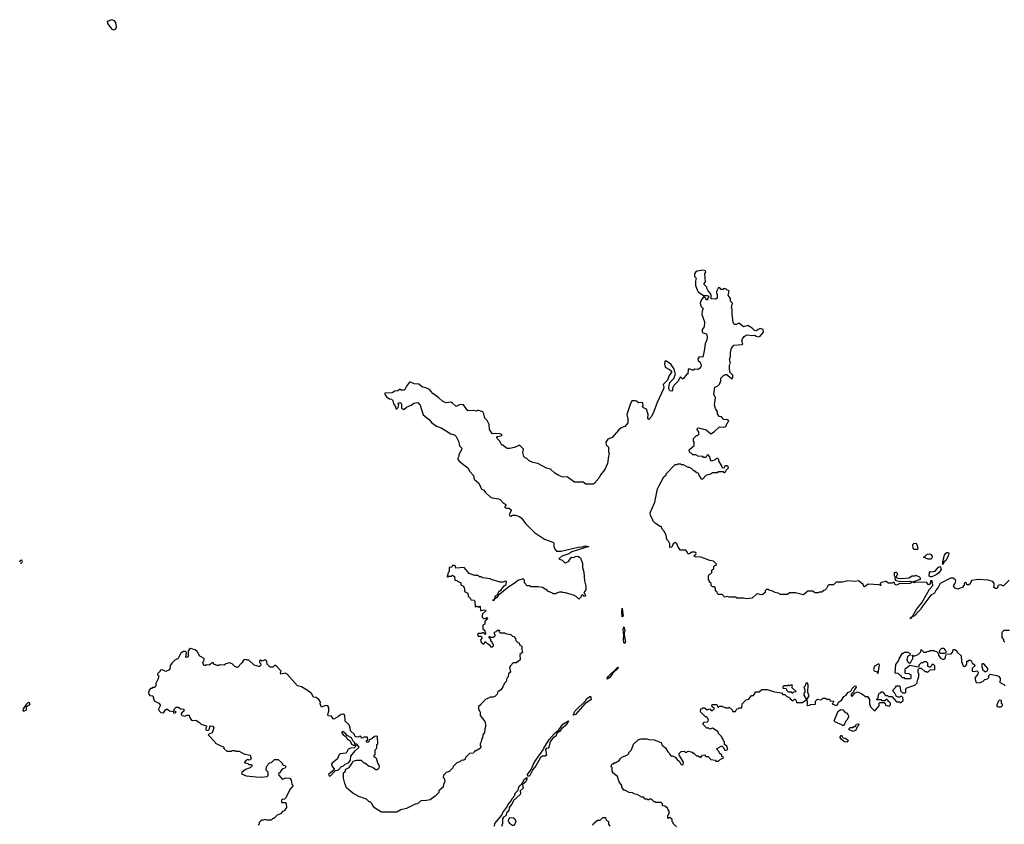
# Model space of a CAD drawing. Extents: x 2472589 to 2662339, y 701009 to 849030.
# Tile 206 of 256: x 2490842 to 2501975, y 785585 to 794677. Entities that reach past the tile are written whole.
import ezdxf

# ---------------------------------------------------------------- set-up
doc = ezdxf.new("R2010")
doc.units = 0

msp = doc.modelspace()

# ---------------------------------------------------------------- linework, layer by layer
at = {"layer": '0CON05XD'}
for points in [[(2491905, 794563), (2491929, 794575), (2491936, 794595), (2491928, 794645), (2491915, 794664), (2491885, 794677), (2491830, 794655), (2491834, 794635), (2491885, 794569), (2491905, 794563)], [(2498474, 788626), (2498486, 788634), (2498491, 788645), (2498489, 788655), (2498475, 788662), (2498441, 788659), (2498415, 788640), (2498395, 788640), (2498389, 788665), (2498375, 788682), (2498315, 788683), (2498287, 788715), (2498271, 788755), (2498255, 788770), (2498232, 788755), (2498215, 788718), (2498194, 788714), (2498192, 788755), (2498180, 788785), (2498160, 788805), (2498152, 788852), (2498125, 788900), (2498105, 788920), (2498095, 788950), (2498085, 788950), (2498030, 788985), (2498000, 789015), (2498000, 789025), (2497973, 789073), (2497970, 789105), (2498022, 789225), (2498053, 789375), (2498072, 789415), (2498125, 789510), (2498150, 789535), (2498150, 789545), (2498255, 789650), (2498275, 789650), (2498285, 789660), (2498315, 789660), (2498322, 789652), (2498345, 789650), (2498395, 789620), (2498415, 789620), (2498422, 789612), (2498435, 789610), (2498465, 789580), (2498475, 789580), (2498492, 789562), (2498508, 789558), (2498518, 789548), (2498520, 789525), (2498540, 789505), (2498545, 789490), (2498565, 789490), (2498605, 789530), (2498665, 789550), (2498675, 789560), (2498735, 789560), (2498745, 789570), (2498795, 789570), (2498802, 789562), (2498815, 789560), (2498828, 789572), (2498832, 789588), (2498858, 789615), (2498852, 789625), (2498837, 789637), (2498823, 789637), (2498812, 789628), (2498808, 789612), (2498795, 789610), (2498780, 789625), (2498780, 789635), (2498748, 789688), (2498747, 789707), (2498735, 789720), (2498725, 789720), (2498707, 789703), (2498665, 789690), (2498652, 789705), (2498647, 789737), (2498625, 789760), (2498612, 789758), (2498608, 789742), (2498595, 789730), (2498575, 789730), (2498565, 789740), (2498512, 789745), (2498489, 789759), (2498455, 789760), (2498435, 789780), (2498424, 789784), (2498410, 789805), (2498412, 789818), (2498470, 789865), (2498470, 789905), (2498460, 789915), (2498460, 789945), (2498495, 789980), (2498505, 789980), (2498520, 789995), (2498520, 790015), (2498502, 790045), (2498505, 790060), (2498516, 790066), (2498605, 790042), (2498655, 789998), (2498700, 790025), (2498753, 790077), (2498805, 790072), (2498825, 790080), (2498842, 790118), (2498850, 790125), (2498852, 790138), (2498860, 790145), (2498847, 790157), (2498805, 790160), (2498778, 790188), (2498750, 790195), (2498734, 790224), (2498732, 790245), (2498708, 790285), (2498698, 790325), (2498708, 790405), (2498692, 790445), (2498702, 790525), (2498735, 790540), (2498755, 790560), (2498770, 790595), (2498770, 790625), (2498800, 790655), (2498823, 790667), (2498837, 790667), (2498895, 790620), (2498905, 790630), (2498905, 790660), (2498873, 790693), (2498867, 790745), (2498868, 790772), (2498878, 790795), (2498868, 790835), (2498880, 790875), (2498878, 790915), (2498892, 790965), (2498915, 790998), (2499010, 791005), (2499020, 791015), (2499008, 791045), (2499015, 791070), (2499034, 791096), (2499055, 791112), (2499075, 791117), (2499115, 791110), (2499155, 791112), (2499170, 791100), (2499195, 791093), (2499215, 791102), (2499252, 791148), (2499250, 791175), (2499215, 791188), (2499192, 791178), (2499175, 791160), (2499150, 791165), (2499123, 791193), (2499075, 791222), (2499025, 791208), (2498975, 791248), (2498945, 791232), (2498923, 791233), (2498915, 791240), (2498908, 791258), (2498897, 791347), (2498897, 791403), (2498890, 791425), (2498900, 791475), (2498880, 791495), (2498878, 791525), (2498852, 791565), (2498865, 791610), (2498858, 791618), (2498842, 791622), (2498827, 791637), (2498805, 791640), (2498795, 791630), (2498775, 791630), (2498758, 791648), (2498745, 791650), (2498720, 791605), (2498720, 791585), (2498730, 791575), (2498728, 791532), (2498715, 791520), (2498662, 791522), (2498660, 791565), (2498652, 791585), (2498628, 791615), (2498610, 791645), (2498610, 791655), (2498582, 791685), (2498583, 791697), (2498598, 791715), (2498590, 791805), (2498600, 791825), (2498598, 791838), (2498565, 791848), (2498503, 791837), (2498484, 791826), (2498472, 791805), (2498472, 791775), (2498490, 791755), (2498482, 791725), (2498483, 791675), (2498502, 791625), (2498515, 791602), (2498575, 791560), (2498615, 791562), (2498630, 791555), (2498630, 791535), (2498620, 791525), (2498618, 791512), (2498605, 791510), (2498600, 791525), (2498585, 791540), (2498575, 791540), (2498550, 791515), (2498538, 791475), (2498545, 791440), (2498572, 791415), (2498559, 791385), (2498556, 791346), (2498586, 791264), (2498580, 791205), (2498558, 791175), (2498558, 791155), (2498565, 791138), (2498606, 791126), (2498617, 791095), (2498611, 791059), (2498591, 791015), (2498583, 790935), (2498566, 790864), (2498525, 790866), (2498508, 790845), (2498514, 790825), (2498536, 790806), (2498547, 790775), (2498540, 790745), (2498515, 790724), (2498475, 790728), (2498462, 790718), (2498445, 790718), (2498425, 790728), (2498402, 790728), (2498397, 790673), (2498385, 790670), (2498345, 790620), (2498335, 790620), (2498315, 790640), (2498305, 790630), (2498283, 790587), (2498238, 790545), (2498222, 790515), (2498222, 790488), (2498215, 790480), (2498194, 790484), (2498181, 790505), (2498182, 790525), (2498195, 790576), (2498239, 790621), (2498259, 790675), (2498240, 790735), (2498206, 790786), (2498155, 790817), (2498135, 790819), (2498133, 790785), (2498142, 790752), (2498189, 790725), (2498211, 790705), (2498212, 790695), (2498181, 790649), (2498165, 790605), (2498117, 790555), (2498125, 790525), (2498122, 790505), (2498049, 790351), (2498012, 790248), (2497985, 790193), (2497955, 790158), (2497946, 790175), (2497947, 790215), (2497930, 790275), (2497895, 790290), (2497880, 790305), (2497890, 790315), (2497888, 790348), (2497875, 790352), (2497838, 790348), (2497817, 790367), (2497802, 790372), (2497765, 790370), (2497743, 790327), (2497708, 790215), (2497720, 790165), (2497717, 790123), (2497685, 790082), (2497643, 790067), (2497612, 790038), (2497540, 789955), (2497492, 789938), (2497468, 789902), (2497472, 789872), (2497500, 789845), (2497500, 789795), (2497508, 789775), (2497498, 789745), (2497487, 789663), (2497457, 789593), (2497410, 789535), (2497395, 789500), (2497355, 789460), (2497350, 789445), (2497325, 789430), (2497245, 789430), (2497215, 789450), (2497195, 789452), (2497115, 789450), (2497037, 789507), (2496975, 789510), (2496940, 789525), (2496894, 789554), (2496845, 789598), (2496798, 789608), (2496702, 789662), (2496643, 789673), (2496615, 789690), (2496605, 789690), (2496575, 789720), (2496562, 789722), (2496543, 789743), (2496532, 789785), (2496540, 789825), (2496495, 789870), (2496437, 789843), (2496385, 789830), (2496355, 789832), (2496330, 789845), (2496305, 789870), (2496295, 789870), (2496270, 789915), (2496240, 789945), (2496238, 789955), (2496244, 789966), (2496286, 789974), (2496298, 789985), (2496275, 789998), (2496225, 790002), (2496195, 789998), (2496185, 790002), (2496156, 790046), (2496152, 790102), (2496127, 790147), (2496103, 790175), (2496092, 790225), (2496080, 790245), (2496035, 790262), (2496018, 790262), (2496005, 790252), (2495975, 790260), (2495908, 790258), (2495860, 790325), (2495821, 790329), (2495778, 790308), (2495737, 790345), (2495716, 790356), (2495665, 790349), (2495644, 790354), (2495622, 790365), (2495580, 790405), (2495514, 790454), (2495475, 790498), (2495435, 790517), (2495395, 790523), (2495355, 790557), (2495301, 790561), (2495262, 790582), (2495248, 790582), (2495214, 790536), (2495195, 790490), (2495155, 790490), (2495145, 790500), (2495135, 790500), (2495118, 790482), (2495085, 790480), (2495055, 790460), (2494972, 790458), (2494972, 790442), (2494995, 790412), (2495023, 790393), (2495045, 790390), (2495060, 790375), (2495070, 790335), (2495090, 790305), (2495095, 790280), (2495105, 790280), (2495120, 790295), (2495125, 790310), (2495130, 790325), (2495122, 790332), (2495120, 790345), (2495145, 790350), (2495160, 790335), (2495158, 790295), (2495162, 790285), (2495185, 790272), (2495215, 790298), (2495268, 790322), (2495297, 790343), (2495345, 790352), (2495372, 790322), (2495403, 790213), (2495476, 790156), (2495502, 790122), (2495554, 790084), (2495606, 790066), (2495716, 789996), (2495758, 789985), (2495776, 789966), (2495802, 789915), (2495815, 789860), (2495840, 789835), (2495838, 789815), (2495808, 789765), (2495808, 789745), (2495798, 789722), (2495798, 789708), (2495814, 789684), (2495908, 789615), (2495933, 789573), (2495972, 789525), (2495980, 789485), (2496035, 789438), (2496065, 789373), (2496089, 789359), (2496108, 789335), (2496165, 789283), (2496185, 789274), (2496255, 789263), (2496274, 789254), (2496305, 789220), (2496340, 789200), (2496342, 789195), (2496328, 789175), (2496328, 789165), (2496347, 789157), (2496376, 789156), (2496402, 789135), (2496377, 789085), (2496385, 789070), (2496395, 789067), (2496415, 789077), (2496447, 789077)], [(2496447, 789077), (2496492, 789062), (2496516, 789046), (2496565, 788980), (2496662, 788882), (2496775, 788808), (2496870, 788775), (2496882, 788762), (2496882, 788725), (2496892, 788695), (2496913, 788673), (2496965, 788673), (2497155, 788716), (2497205, 788719), (2497235, 788731), (2497278, 788725), (2497087, 788665), (2497050, 788640), (2496973, 788615), (2496940, 788585), (2496975, 788570), (2497005, 788540), (2497015, 788540), (2497053, 788557), (2497074, 788596), (2497085, 788602), (2497105, 788600), (2497127, 788613), (2497154, 788614), (2497172, 788605), (2497182, 788592), (2497206, 788534), (2497206, 788486), (2497222, 788435), (2497227, 788335), (2497243, 788275), (2497242, 788235), (2497220, 788205), (2497230, 788195), (2497240, 788165), (2497225, 788160), (2497218, 788168), (2497202, 788178), (2497192, 788168), (2497188, 788152), (2497165, 788130), (2497135, 788160), (2497122, 788162), (2497115, 788170), (2497012, 788202), (2496983, 788203), (2496975, 788210), (2496945, 788210), (2496912, 788198), (2496905, 788190), (2496875, 788190), (2496868, 788198), (2496815, 788220), (2496798, 788238), (2496782, 788242), (2496755, 788260), (2496705, 788268), (2496625, 788268), (2496605, 788280), (2496575, 788280), (2496570, 788295), (2496550, 788315), (2496550, 788345), (2496535, 788360), (2496475, 788340), (2496446, 788314), (2496371, 788269), (2496251, 788169), (2496235, 788143), (2496210, 788130), (2496195, 788110), (2496195, 788120), (2496210, 788130), (2496221, 788165), (2496249, 788181), (2496260, 788215), (2496287, 788233), (2496321, 788279), (2496343, 788295), (2496348, 788328), (2496335, 788332), (2496305, 788322), (2496275, 788322), (2496173, 788353), (2496165, 788360), (2496075, 788370), (2496065, 788380), (2496043, 788383), (2496027, 788397), (2495988, 788398), (2495925, 788420), (2495867, 788487), (2495775, 788480), (2495768, 788498), (2495755, 788510), (2495735, 788510), (2495728, 788492), (2495700, 788485), (2495697, 788443), (2495688, 788432), (2495680, 788395), (2495670, 788385), (2495685, 788380), (2495695, 788390), (2495725, 788390), (2495735, 788400), (2495760, 788385), (2495762, 788342), (2495785, 788340), (2495792, 788332), (2495830, 788315), (2495832, 788292), (2495860, 788275), (2495870, 788245), (2495870, 788215), (2495910, 788195), (2495913, 788163), (2495940, 788135), (2495942, 788122), (2495977, 788117), (2495988, 788108), (2495992, 788042), (2496015, 788050), (2496035, 788040), (2496045, 788050), (2496050, 788045), (2496052, 788002), (2496065, 788000), (2496095, 788010), (2496110, 788005), (2496110, 787995), (2496077, 787963), (2496070, 787945), (2496072, 787925), (2496085, 787910), (2496115, 787910), (2496125, 787920), (2496130, 787915), (2496128, 787902), (2496100, 787875), (2496100, 787845), (2496080, 787835), (2496080, 787795), (2496100, 787775), (2496100, 787755), (2496108, 787748), (2496110, 787735), (2496105, 787730), (2496088, 787748), (2496075, 787750), (2496065, 787740), (2496025, 787740), (2496018, 787732), (2496025, 787710), (2496055, 787710), (2496070, 787695), (2496052, 787665), (2496060, 787645), (2496085, 787620), (2496098, 787632), (2496105, 787650), (2496125, 787630), (2496140, 787625), (2496160, 787605), (2496165, 787590), (2496185, 787590), (2496198, 787602), (2496200, 787615), (2496190, 787625), (2496188, 787638), (2496170, 787655), (2496170, 787675), (2496152, 787692), (2496150, 787705), (2496155, 787710), (2496165, 787700), (2496205, 787700), (2496220, 787715), (2496220, 787725), (2496210, 787735), (2496212, 787758), (2496228, 787762), (2496245, 787780), (2496265, 787780), (2496270, 787775), (2496260, 787765), (2496275, 787750), (2496325, 787750), (2496335, 787740), (2496395, 787730), (2496415, 787710), (2496428, 787708), (2496450, 787685), (2496452, 787662), (2496475, 787640), (2496490, 787635), (2496492, 787612), (2496505, 787610), (2496520, 787595), (2496520, 787555), (2496528, 787525), (2496498, 787502), (2496500, 787445), (2496475, 787420), (2496465, 787420), (2496455, 787410), (2496422, 787408), (2496392, 787375), (2496382, 787355), (2496390, 787305), (2496370, 787285), (2496367, 787253), (2496350, 787235), (2496342, 787198), (2496325, 787180), (2496305, 787140), (2496285, 787110), (2496265, 787090), (2496250, 787085), (2496240, 787055), (2496215, 787030), (2496195, 787022), (2496165, 787022), (2496110, 786995), (2496060, 786945), (2496056, 786934), (2496030, 786915), (2496030, 786885), (2496045, 786860), (2496050, 786855), (2496050, 786815), (2496100, 786745), (2496110, 786715), (2496110, 786685), (2496100, 786665), (2496097, 786623), (2496080, 786595), (2496077, 786563), (2496063, 786547), (2496060, 786515), (2496050, 786495), (2496050, 786475), (2496058, 786465), (2496052, 786445), (2495995, 786410), (2495985, 786410), (2495972, 786388), (2495930, 786385), (2495882, 786338), (2495878, 786322), (2495865, 786310), (2495833, 786307), (2495818, 786292), (2495785, 786280), (2495742, 786238), (2495738, 786222), (2495698, 786182), (2495665, 786170), (2495635, 786140), (2495632, 786115), (2495640, 786105), (2495648, 786065), (2495633, 786037), (2495630, 786005), (2495580, 785965), (2495580, 785945), (2495539, 785901), (2495485, 785862), (2495443, 785853), (2495378, 785852), (2495342, 785818), (2495315, 785812), (2495217, 785763), (2495153, 785747), (2495105, 785722), (2494933, 785723), (2494855, 785770), (2494820, 785825), (2494805, 785840), (2494795, 785840), (2494765, 785870), (2494678, 785898), (2494610, 785935), (2494537, 785997), (2494518, 786045), (2494503, 786107), (2494503, 786165), (2494522, 786182), (2494531, 786209), (2494566, 786225), (2494602, 786275), (2494612, 786298), (2494655, 786308), (2494705, 786310), (2494735, 786280), (2494745, 786280), (2494793, 786243), (2494835, 786230), (2494864, 786204), (2494885, 786203), (2494902, 786218), (2494910, 786235), (2494908, 786255), (2494892, 786275), (2494877, 786327), (2494865, 786340), (2494850, 786345), (2494850, 786365), (2494860, 786375), (2494860, 786425), (2494880, 786445), (2494880, 786485), (2494890, 786495), (2494888, 786578), (2494875, 786582), (2494854, 786576), (2494825, 786550), (2494792, 786538), (2494790, 786515), (2494775, 786510), (2494760, 786515), (2494780, 786545), (2494775, 786570), (2494735, 786570), (2494728, 786562), (2494715, 786560), (2494695, 786580), (2494682, 786578), (2494675, 786570), (2494642, 786572), (2494632, 786582), (2494628, 786598), (2494582, 786642), (2494580, 786675), (2494568, 786708), (2494522, 786752), (2494518, 786818), (2494499, 786829), (2494475, 786826), (2494447, 786803), (2494395, 786774), (2494387, 786777), (2494367, 786807), (2494332, 786812), (2494328, 786825), (2494338, 786865), (2494336, 786904), (2494325, 786922), (2494304, 786926), (2494255, 786910), (2494238, 786945), (2494242, 786965), (2494226, 786996), (2494196, 787016), (2494163, 787023), (2494142, 787062), (2494095, 787097), (2494027, 787137), (2493985, 787148), (2493865, 787280), (2493845, 787292), (2493795, 787280), (2493790, 787295), (2493797, 787317), (2493752, 787365), (2493735, 787378), (2493725, 787378), (2493705, 787362), (2493675, 787362), (2493642, 787395), (2493635, 787430), (2493615, 787442), (2493585, 787430), (2493565, 787438), (2493552, 787435), (2493552, 787415), (2493567, 787397), (2493568, 787385), (2493555, 787370), (2493545, 787368), (2493493, 787383), (2493435, 787440), (2493415, 787440), (2493407, 787447), (2493375, 787442), (2493355, 787410), (2493305, 787357), (2493275, 787367), (2493245, 787398), (2493215, 787410), (2493175, 787400), (2493155, 787382), (2493105, 787388), (2493095, 787380), (2493075, 787380), (2493045, 787392), (2493025, 787412), (2492985, 787383), (2492955, 787388), (2492945, 787380), (2492925, 787380), (2492913, 787415), (2492930, 787445), (2492928, 787458), (2492878, 787485), (2492848, 787538), (2492828, 787558), (2492775, 787570), (2492760, 787560), (2492748, 787542), (2492748, 787485), (2492738, 787472), (2492725, 787470), (2492720, 787475), (2492728, 787528), (2492717, 787537), (2492695, 787538), (2492665, 787520), (2492633, 787457), (2492595, 787438), (2492565, 787410), (2492545, 787380), (2492540, 787335), (2492530, 787325), (2492495, 787310), (2492455, 787330), (2492430, 787325), (2492430, 787315), (2492400, 787285), (2492400, 787275), (2492410, 787265), (2492410, 787245), (2492405, 787220), (2492380, 787175), (2492380, 787145), (2492365, 787130), (2492345, 787130), (2492335, 787120), (2492322, 787118), (2492305, 787100), (2492300, 787075), (2492304, 787055)], [(2500995, 788690), (2500955, 788690), (2500943, 788703), (2500940, 788745), (2500952, 788758), (2500975, 788760), (2500987, 788747), (2500998, 788705), (2500995, 788690)], [(2501145, 788580), (2501115, 788580), (2501060, 788605), (2501075, 788610), (2501103, 788637), (2501125, 788642), (2501145, 788632), (2501158, 788615), (2501157, 788593), (2501145, 788580)], [(2501285, 788520), (2501280, 788525), (2501280, 788555), (2501298, 788625), (2501312, 788648), (2501325, 788657), (2501345, 788658), (2501349, 788645), (2501342, 788615), (2501315, 788567), (2501292, 788548), (2501285, 788520)], [(2490849, 788537), (2490865, 788541), (2490874, 788555), (2490865, 788568), (2490853, 788567), (2490843, 788557), (2490842, 788547)], [(2502030, 788345), (2501965, 788280), (2501955, 788280), (2501945, 788290), (2501912, 788288), (2501900, 788275), (2501895, 788250), (2501875, 788250), (2501868, 788258), (2501852, 788262), (2501860, 788275), (2501862, 788305), (2501847, 788327), (2501792, 788342), (2501685, 788352), (2501605, 788340), (2501588, 788302), (2501575, 788290), (2501552, 788292), (2501548, 788308), (2501535, 788320), (2501520, 788305), (2501520, 788285), (2501510, 788275), (2501510, 788265), (2501445, 788242), (2501420, 788255), (2501400, 788275), (2501403, 788287), (2501420, 788305), (2501428, 788335), (2501422, 788345), (2501395, 788366), (2501365, 788368), (2501251, 788305), (2501229, 788261), (2501204, 788235), (2501184, 788196), (2501145, 788174), (2501041, 788040), (2501028, 788012), (2501007, 787993), (2500955, 787938), (2500930, 787930), (2500926, 787915), (2500915, 787908), (2500910, 787915), (2500939, 787941), (2500985, 788019), (2501041, 788089), (2501129, 788241), (2501165, 788283), (2501160, 788335), (2501140, 788335), (2501142, 788315), (2501125, 788292), (2501114, 788294), (2501098, 788318), (2500965, 788320), (2500954, 788314), (2500940, 788325), (2501028, 788355), (2501028, 788368), (2501011, 788381), (2500975, 788398), (2500965, 788390), (2500935, 788388), (2500895, 788366), (2500815, 788360), (2500774, 788364), (2500750, 788375), (2500770, 788415), (2500755, 788430), (2500745, 788430), (2500730, 788425), (2500728, 788395), (2500740, 788375), (2500738, 788355), (2500749, 788339), (2500785, 788331), (2500855, 788328), (2500913, 788333), (2500930, 788325), (2500922, 788315), (2500905, 788307), (2500865, 788302), (2500795, 788307), (2500755, 788288), (2500740, 788295), (2500725, 788320), (2500705, 788310), (2500665, 788310), (2500635, 788328), (2500625, 788330), (2500620, 788325), (2500581, 788319), (2500570, 788305), (2500580, 788285), (2500575, 788282), (2500555, 788290), (2500435, 788298), (2500395, 788270), (2500385, 788272), (2500378, 788295), (2500358, 788315), (2500326, 788336), (2500285, 788327), (2500205, 788336), (2500145, 788322), (2500075, 788320), (2500045, 788290), (2499995, 788290), (2499981, 788279), (2499965, 788250), (2499945, 788230), (2499933, 788227), (2499912, 788208), (2499885, 788210), (2499875, 788200), (2499835, 788202), (2499805, 788220), (2499755, 788220), (2499705, 788178), (2499615, 788202), (2499545, 788200), (2499525, 788182), (2499445, 788180), (2499417, 788197), (2499383, 788203), (2499355, 788220), (2499315, 788230), (2499305, 788240), (2499285, 788240), (2499270, 788225), (2499270, 788205), (2499245, 788180), (2499225, 788178), (2499185, 788190), (2499173, 788187), (2499125, 788140), (2499055, 788132), (2499025, 788142), (2498955, 788140), (2498935, 788150), (2498865, 788150), (2498845, 788160), (2498815, 788150), (2498785, 788180), (2498745, 788180), (2498732, 788192), (2498728, 788208), (2498710, 788225), (2498710, 788255), (2498698, 788268), (2498675, 788270), (2498662, 788282), (2498660, 788305), (2498642, 788322), (2498640, 788335), (2498630, 788345), (2498630, 788395), (2498668, 788432), (2498670, 788455), (2498690, 788475), (2498692, 788498), (2498702, 788508), (2498718, 788512), (2498720, 788525), (2498688, 788558), (2498645, 788567), (2498545, 788602), (2498485, 788608), (2498470, 788615), (2498474, 788626)], [(2501141, 788381), (2501125, 788390), (2501128, 788432), (2501138, 788442), (2501155, 788438), (2501195, 788447), (2501231, 788489), (2501245, 788498), (2501255, 788492), (2501260, 788465), (2501235, 788427), (2501205, 788403), (2501155, 788383), (2501141, 788381)], [(2497655, 787928), (2497650, 787985), (2497655, 788028), (2497664, 787936), (2497655, 787928)], [(2497685, 787629), (2497675, 787634), (2497669, 787675), (2497673, 787723), (2497667, 787783), (2497675, 787817), (2497684, 787775), (2497678, 787745), (2497682, 787695), (2497692, 787655), (2497685, 787629)], [(2501980, 787645), (2501970, 787655), (2501970, 787675), (2501950, 787695), (2501950, 787755), (2501975, 787780), (2502035, 787780)], [(2501007, 787287), (2501000, 787305), (2501000, 787335), (2501015, 787350), (2501035, 787350), (2501075, 787310), (2501095, 787310), (2501105, 787300), (2501135, 787330), (2501190, 787335), (2501190, 787375), (2501175, 787390), (2501155, 787390), (2501150, 787375), (2501135, 787360), (2501125, 787360), (2501112, 787372), (2501110, 787405), (2501095, 787420), (2501065, 787420), (2501055, 787410), (2501035, 787410), (2501012, 787388), (2501005, 787360), (2500905, 787380), (2500850, 787335), (2500852, 787292), (2500895, 787290), (2500902, 787282), (2500918, 787278), (2500920, 787235), (2500915, 787230), (2500855, 787230), (2500845, 787240), (2500825, 787240), (2500812, 787252), (2500808, 787268), (2500795, 787270), (2500775, 787290), (2500742, 787292), (2500748, 787392), (2500782, 787435), (2500788, 787455), (2500825, 787520), (2500835, 787520), (2500845, 787530), (2500885, 787530), (2500910, 787515), (2500908, 787492), (2500892, 787488), (2500882, 787478), (2500872, 787445), (2500880, 787425), (2500895, 787410), (2500915, 787410), (2500932, 787448), (2500940, 787455), (2500940, 787490), (2500932, 787492), (2500932, 787498), (2500938, 787498), (2500940, 787490), (2500965, 787490), (2501000, 787505), (2501030, 787535), (2501035, 787560), (2501065, 787530), (2501095, 787530), (2501103, 787537), (2501125, 787540), (2501135, 787550), (2501175, 787548), (2501207, 787537), (2501228, 787518), (2501230, 787495), (2501250, 787465), (2501275, 787450), (2501295, 787450), (2501310, 787465), (2501310, 787485), (2501322, 787508), (2501375, 787510), (2501392, 787535), (2501395, 787560), (2501415, 787562), (2501440, 787545), (2501440, 787535), (2501488, 787488), (2501490, 787425), (2501510, 787375), (2501525, 787370), (2501540, 787375), (2501550, 787395), (2501552, 787428), (2501565, 787430), (2501575, 787440), (2501598, 787438), (2501611, 787411), (2501640, 787385), (2501640, 787375), (2501610, 787345), (2501610, 787315), (2501635, 787310), (2501665, 787320), (2501680, 787305), (2501677, 787283), (2501655, 787260), (2501642, 787235), (2501653, 787193), (2501663, 787183), (2501705, 787188), (2501737, 787203), (2501755, 787220), (2501785, 787230), (2501800, 787245), (2501800, 787265), (2501815, 787280), (2501890, 787265), (2501908, 787258), (2501930, 787235), (2501930, 787205), (2501922, 787192), (2501970, 787165), (2501985, 787150)], [(2501305, 787520), (2501320, 787535), (2501312, 787542), (2501308, 787558), (2501295, 787570), (2501265, 787570), (2501240, 787545), (2501245, 787520), (2501305, 787520)], [(2497485, 787224), (2497484, 787235), (2497495, 787257), (2497605, 787362), (2497610, 787360), (2497605, 787346), (2497549, 787291), (2497515, 787245), (2497485, 787224)], [(2500545, 787290), (2500550, 787295), (2500562, 787385), (2500558, 787398), (2500507, 787373), (2500497, 787335), (2500505, 787318), (2500538, 787308), (2500545, 787290)], [(2501765, 787310), (2501790, 787325), (2501790, 787345), (2501745, 787400), (2501725, 787400), (2501720, 787395), (2501720, 787355), (2501730, 787345), (2501730, 787335), (2501755, 787310), (2501765, 787310)], [(2498267, 785557), (2498230, 785595), (2498230, 785605), (2498220, 785615), (2498218, 785638), (2498195, 785660), (2498172, 785652), (2498170, 785685), (2498178, 785692), (2498190, 785725), (2498170, 785755), (2498168, 785768), (2498135, 785790), (2498112, 785792), (2498110, 785815), (2498095, 785830), (2498035, 785830), (2498025, 785840), (2498015, 785840), (2497985, 785870), (2497965, 785870), (2497958, 785862), (2497945, 785860), (2497938, 785868), (2497915, 785870), (2497895, 785890), (2497875, 785890), (2497825, 785920), (2497788, 785928), (2497775, 785940), (2497733, 785943), (2497685, 785970), (2497675, 785970), (2497650, 786005), (2497650, 786025), (2497620, 786065), (2497600, 786125), (2497550, 786165), (2497550, 786175), (2497540, 786185), (2497540, 786225), (2497530, 786235), (2497533, 786257), (2497545, 786270), (2497555, 786270), (2497565, 786280), (2497575, 786280), (2497620, 786305), (2497630, 786325), (2497650, 786345), (2497715, 786370), (2497730, 786385), (2497730, 786395), (2497760, 786425), (2497781, 786489), (2497835, 786538), (2497865, 786550), (2497935, 786550), (2497955, 786543), (2498015, 786540), (2498095, 786508), (2498105, 786480), (2498145, 786450), (2498170, 786405), (2498190, 786385), (2498192, 786372), (2498205, 786360), (2498225, 786358), (2498255, 786342), (2498276, 786316), (2498303, 786295), (2498316, 786266), (2498325, 786258), (2498345, 786262), (2498348, 786288), (2498314, 786344), (2498300, 786365), (2498300, 786385), (2498322, 786408), (2498355, 786410), (2498365, 786400), (2498385, 786400), (2498392, 786408), (2498405, 786410), (2498445, 786400), (2498455, 786390), (2498465, 786390), (2498495, 786360), (2498515, 786360), (2498545, 786340), (2498562, 786368), (2498585, 786370), (2498602, 786352), (2498625, 786350), (2498658, 786318), (2498705, 786310), (2498715, 786300), (2498745, 786300), (2498765, 786320), (2498798, 786332), (2498800, 786345), (2498782, 786352), (2498780, 786365), (2498755, 786390), (2498750, 786405), (2498722, 786438), (2498775, 786468), (2498785, 786468), (2498798, 786458), (2498814, 786424), (2498829, 786421), (2498848, 786432), (2498838, 786468), (2498810, 786485), (2498810, 786515), (2498800, 786525), (2498797, 786547), (2498780, 786565), (2498778, 786578), (2498745, 786610), (2498738, 786628), (2498675, 786670), (2498645, 786660), (2498635, 786670), (2498612, 786672), (2498572, 786712), (2498570, 786725), (2498582, 786738), (2498618, 786742), (2498628, 786752), (2498630, 786765), (2498615, 786790), (2498605, 786800), (2498595, 786800), (2498540, 786855), (2498542, 786888), (2498558, 786892), (2498565, 786900), (2498585, 786900), (2498615, 786880), (2498645, 786890), (2498662, 786872), (2498675, 786870), (2498700, 786895), (2498672, 786912), (2498670, 786935), (2498675, 786940), (2498725, 786940), (2498735, 786910), (2498745, 786910), (2498755, 786920), (2498785, 786920), (2498792, 786912), (2498815, 786910), (2498825, 786900), (2498855, 786900), (2498865, 786910), (2498898, 786878), (2498905, 786860), (2498935, 786860), (2498952, 786888), (2498968, 786892), (2498975, 786900), (2499008, 786902), (2499012, 786948), (2499055, 786990), (2499085, 787000), (2499115, 787040), (2499138, 787042), (2499165, 787080), (2499205, 787080), (2499235, 787108), (2499295, 787108), (2499375, 787080), (2499455, 787070), (2499472, 787052), (2499495, 787050), (2499515, 787030), (2499548, 787018), (2499552, 787002), (2499585, 786980), (2499602, 786998), (2499608, 786998), (2499620, 786985), (2499625, 786960), (2499695, 786960), (2499735, 786990), (2499747, 786977), (2499747, 786943), (2499742, 786935), (2499755, 786928), (2499775, 786930), (2499785, 786940), (2499835, 786942), (2499840, 786945), (2499840, 786975), (2499862, 786998), (2499905, 786992), (2499925, 787010), (2499955, 787010), (2499965, 787000), (2499998, 786998), (2500005, 786980), (2500048, 786978), (2500038, 786952), (2500030, 786945), (2500075, 786928), (2500088, 786935), (2500100, 786965), (2500135, 786988), (2500160, 787030), (2500188, 787045), (2500207, 787073), (2500239, 787091), (2500255, 787120), (2500282, 787145), (2500298, 787148), (2500300, 787135), (2500280, 787110), (2500268, 787082), (2500242, 787055), (2500245, 787040), (2500255, 787030), (2500282, 787068), (2500315, 787080), (2500365, 787060), (2500405, 787030), (2500428, 787028), (2500450, 786995), (2500450, 786945), (2500462, 786912), (2500502, 786872), (2500515, 786870), (2500560, 786925), (2500560, 786955), (2500565, 786960), (2500615, 786960), (2500628, 786948), (2500632, 786932), (2500675, 786920), (2500690, 786935), (2500690, 786955), (2500675, 786970), (2500662, 786972), (2500660, 786985), (2500645, 787000), (2500625, 786980), (2500595, 786980), (2500585, 786990), (2500532, 786992), (2500532, 786998), (2500550, 787015), (2500553, 787047), (2500565, 787070), (2500578, 787072), (2500585, 787080), (2500605, 787080), (2500612, 787062), (2500632, 787042), (2500655, 787040), (2500665, 787030), (2500705, 787030), (2500755, 786970), (2500785, 786970), (2500792, 786962), (2500805, 786960), (2500830, 786985), (2500828, 787018), (2500815, 787030), (2500805, 787030), (2500795, 787020), (2500775, 787020), (2500755, 787030), (2500737, 787067), (2500720, 787085), (2500720, 787105), (2500745, 787130), (2500755, 787150), (2500785, 787150), (2500798, 787135), (2500803, 787093), (2500812, 787082), (2500825, 787070), (2500855, 787070), (2500860, 787075), (2500862, 787115), (2500874, 787126), (2500965, 787158), (2500990, 787185), (2500992, 787215), (2501002, 787228), (2501010, 787255), (2501007, 787287)], [(2499585, 787070), (2499595, 787080), (2499620, 787085), (2499572, 787132), (2499580, 787145), (2499578, 787158), (2499565, 787160), (2499558, 787152), (2499545, 787150), (2499535, 787160), (2499525, 787150), (2499485, 787150), (2499472, 787138), (2499472, 787122), (2499508, 787118), (2499512, 787102), (2499533, 787083), (2499565, 787080), (2499572, 787072), (2499585, 787070)], [(2499745, 787000), (2499768, 787035), (2499752, 787075), (2499758, 787165), (2499745, 787182), (2499732, 787178), (2499722, 787148), (2499710, 787135), (2499720, 787105), (2499720, 787075), (2499710, 787065), (2499710, 787045), (2499735, 787000), (2499745, 787000)], [(2492304, 787055), (2492315, 787040), (2492348, 787038), (2492362, 786982), (2492415, 786952), (2492430, 786935), (2492432, 786925), (2492410, 786885), (2492415, 786870), (2492438, 786848), (2492467, 786843), (2492491, 786879), (2492505, 786890), (2492535, 786868), (2492578, 786858), (2492580, 786845), (2492595, 786842), (2492610, 786855), (2492592, 786862), (2492580, 786875), (2492613, 786907), (2492635, 786908), (2492665, 786890), (2492700, 786885), (2492698, 786862), (2492674, 786846), (2492668, 786835), (2492668, 786825), (2492678, 786815), (2492705, 786808), (2492735, 786820), (2492758, 786818), (2492762, 786795), (2492785, 786762), (2492795, 786758), (2492833, 786763), (2492877, 786737), (2492895, 786717), (2492956, 786696), (2492956, 786685), (2492942, 786665), (2492955, 786650), (2492966, 786646), (2492986, 786654), (2492992, 786688), (2493001, 786699), (2493026, 786695), (2493039, 786675), (2493020, 786620), (2492980, 786605), (2492972, 786595), (2493050, 786515), (2493055, 786500), (2493088, 786488), (2493115, 786470), (2493140, 786465), (2493150, 786455), (2493152, 786442), (2493185, 786410), (2493235, 786410), (2493245, 786420), (2493275, 786420), (2493285, 786410), (2493325, 786410), (2493375, 786380), (2493450, 786365), (2493458, 786325), (2493448, 786312), (2493435, 786310), (2493423, 786317), (2493400, 786305), (2493380, 786285), (2493422, 786272), (2493435, 786260), (2493465, 786260), (2493470, 786245), (2493447, 786223), (2493394, 786206), (2493355, 786170), (2493352, 786155), (2493404, 786134), (2493515, 786120), (2493575, 786118), (2493640, 786125), (2493650, 786135), (2493650, 786175), (2493630, 786195), (2493632, 786238), (2493648, 786252), (2493650, 786265), (2493665, 786280), (2493688, 786282), (2493722, 786318), (2493765, 786318), (2493805, 786280), (2493820, 786255), (2493845, 786248), (2493850, 786235), (2493845, 786220), (2493815, 786210), (2493790, 786185), (2493790, 786175), (2493770, 786155), (2493772, 786142), (2493815, 786090), (2493822, 786098), (2493851, 786109), (2493898, 786105), (2493911, 786085), (2493919, 786039), (2493936, 786025), (2493899, 785981), (2493849, 785881), (2493835, 785870), (2493813, 785867), (2493803, 785857), (2493802, 785832), (2493845, 785830), (2493857, 785817), (2493858, 785775), (2493838, 785742), (2493828, 785732), (2493812, 785728), (2493790, 785705), (2493755, 785690), (2493715, 785650), (2493705, 785650), (2493685, 785630), (2493635, 785630), (2493615, 785640), (2493595, 785630), (2493575, 785630), (2493550, 785605), (2493550, 785585), (2493540, 785575)], [(2497105, 786817), (2497101, 786821), (2497124, 786866), (2497239, 786981), (2497255, 787005), (2497295, 787032), (2497303, 786995), (2497234, 786946), (2497125, 786824), (2497105, 786817)], [(2501935, 786910), (2501905, 786910), (2501890, 786925), (2501910, 786975), (2501925, 786990), (2501938, 786988), (2501940, 786955), (2501950, 786945), (2501950, 786925), (2501935, 786910)], [(2490885, 786863), (2490915, 786876), (2490921, 786885), (2490918, 786915), (2490953, 786935), (2490959, 786945), (2490955, 786958), (2490940, 786960), (2490915, 786938), (2490882, 786888), (2490878, 786875), (2490885, 786863)], [(2500155, 786700), (2500145, 786700), (2500138, 786708), (2500065, 786740), (2500052, 786755), (2500098, 786865), (2500125, 786882), (2500148, 786878), (2500175, 786850), (2500190, 786845), (2500207, 786827), (2500212, 786812), (2500212, 786795), (2500195, 786760), (2500180, 786745), (2500170, 786715), (2500155, 786700)], [(2496605, 786128), (2496589, 786129), (2496585, 786147), (2496627, 786203), (2496661, 786285), (2496762, 786425), (2496767, 786445), (2496830, 786545), (2496885, 786608), (2496938, 786652), (2496985, 786716), (2497046, 786756), (2497039, 786735), (2497011, 786699), (2496972, 786668), (2496946, 786634), (2496917, 786613), (2496907, 786583), (2496872, 786558), (2496845, 786525), (2496835, 786505), (2496825, 786455), (2496816, 786444), (2496795, 786440), (2496789, 786431), (2496799, 786365), (2496785, 786356), (2496755, 786356), (2496732, 786338), (2496679, 786245), (2496644, 786206), (2496605, 786128)], [(2494341, 786131), (2494355, 786134), (2494410, 786190), (2494448, 786202), (2494481, 786239), (2494505, 786247), (2494523, 786265), (2494559, 786281), (2494582, 786308), (2494587, 786355), (2494635, 786416), (2494682, 786455), (2494655, 786490), (2494632, 786492), (2494632, 786505), (2494612, 786525), (2494593, 786563), (2494545, 786590), (2494529, 786609), (2494495, 786632), (2494485, 786630), (2494483, 786617), (2494498, 786595), (2494529, 786579), (2494545, 786552), (2494578, 786528), (2494595, 786490), (2494615, 786480), (2494638, 786478), (2494638, 786465), (2494625, 786449), (2494585, 786446), (2494557, 786433), (2494532, 786388), (2494465, 786380), (2494451, 786365), (2494434, 786326), (2494374, 786276), (2494369, 786265), (2494371, 786245), (2494400, 786205), (2494335, 786147), (2494341, 786131)], [(2500265, 786632), (2500222, 786652), (2500222, 786668), (2500233, 786677), (2500265, 786680), (2500275, 786690), (2500288, 786692), (2500298, 786702), (2500302, 786718), (2500325, 786720), (2500330, 786715), (2500327, 786703), (2500312, 786688), (2500295, 786650), (2500265, 786632)], [(2500195, 786513), (2500170, 786515), (2500134, 786544), (2500120, 786565), (2500120, 786575), (2500132, 786588), (2500138, 786588), (2500140, 786575), (2500152, 786562), (2500175, 786560), (2500210, 786535), (2500203, 786517), (2500195, 786513)], [(2496210, 785565), (2496215, 785595), (2496293, 785687), (2496305, 785719), (2496351, 785779), (2496361, 785805), (2496401, 785849), (2496411, 785875), (2496439, 785911), (2496444, 785936), (2496479, 785971), (2496482, 785995), (2496495, 786020), (2496519, 786041), (2496549, 786095), (2496575, 786114), (2496578, 786095), (2496565, 786066), (2496527, 786035), (2496534, 785995), (2496500, 785965), (2496504, 785935), (2496500, 785920), (2496425, 785855), (2496408, 785812), (2496377, 785775), (2496373, 785737), (2496351, 785719), (2496339, 785681), (2496314, 785666), (2496300, 785645), (2496301, 785595), (2496289, 785561)], [(2496415, 785570), (2496380, 785595), (2496380, 785605), (2496370, 785615), (2496370, 785635), (2496385, 785660), (2496427, 785657), (2496442, 785645), (2496452, 785615), (2496435, 785572), (2496415, 785570)], [(2497322, 785575), (2497330, 785595), (2497375, 785630), (2497405, 785630), (2497435, 785660), (2497465, 785660), (2497472, 785632), (2497500, 785615), (2497500, 785585), (2497513, 785563)]]:
    msp.add_lwpolyline(points, dxfattribs=at)

doc.saveas('drawing.dxf')
